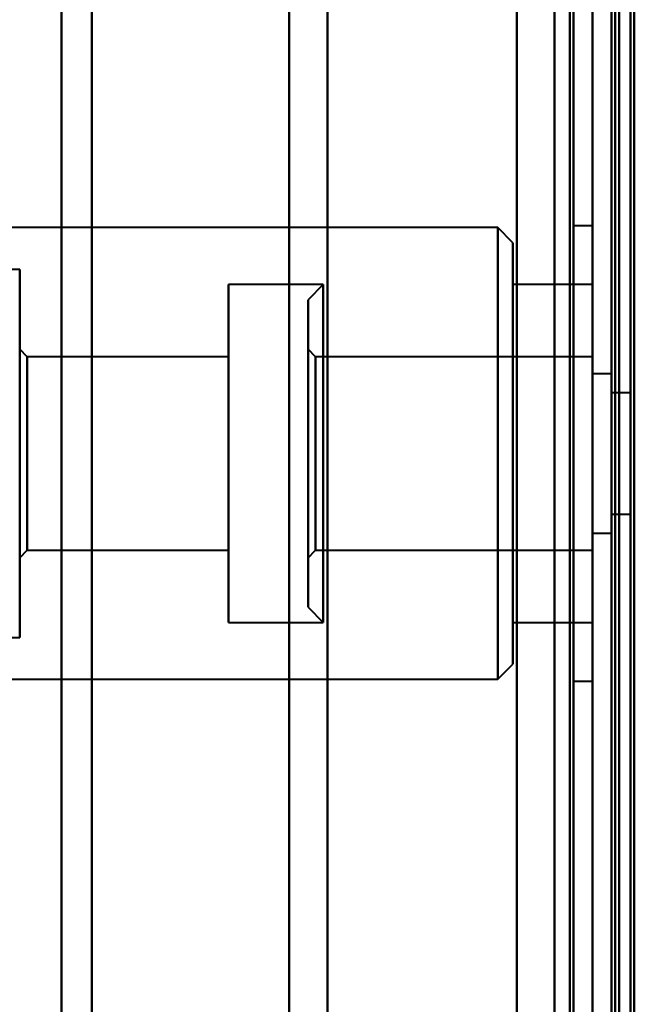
# Model space of a CAD drawing. Header units: millimetres. Extents: x -1352 to 2139, y -120 to 1010.
# Tile 17 of 77: x -517 to -501, y 245 to 271. Entities that reach past the tile are written whole.
import ezdxf

# ---------------------------------------------------------------- set-up
doc = ezdxf.new("R2010")
doc.units = ezdxf.units.MM
doc.layers.add('G-IMPT', color=8, linetype='Continuous', lineweight=40)

# ---------------------------------------------------------------- blocks, each defined once
blk = doc.blocks.new('NEXA 700 CALQUES_dwg-751640-Avant')
at = {"layer": 'G-IMPT'}
for p, q in [((-501.97, 129.472), (-501.97, 902.272)), ((-501.47, 902.272), (-501.47, 129.472)), ((-501.97, 458.372), (-501.97, 188.372)), ((-501.97, 458.372), (-501.97, 188.372)), ((-501.97, 449.372), (-501.97, 197.372)), ((-502.97, 198.372), (-502.97, 448.372)), ((-501.27, 447.746), (-501.27, 198.998)), ((-501.27, 447.746), (-501.27, 198.998)), ((-515.97, 323.372), (-515.97, 197.372)), ((-515.97, 197.372), (-515.97, 323.372)), ((-515.168, 197.964), (-515.168, 323.372)), ((-515.168, 323.372), (-515.168, 197.964)), ((-509.97, 323.372), (-509.97, 198.372)), ((-509.97, 198.372), (-509.97, 323.372)), ((-508.959, 198.998), (-508.959, 323.372)), ((-508.959, 323.372), (-508.959, 198.998)), ((-502.97, 323.372), (-502.97, 198.372)), ((-502.97, 198.372), (-502.97, 323.372)), ((-502.47, 323.372), (-502.47, 196.872)), ((-502.47, 196.872), (-502.47, 323.372)), ((-501.97, 323.372), (-501.97, 197.372)), ((-501.97, 323.372), (-501.97, 196.872)), ((-501.97, 197.372), (-501.97, 323.372)), ((-501.97, 196.872), (-501.97, 323.372)), ((-501.97, 188.372), (-501.97, 323.372)), ((-501.97, 188.372), (-501.97, 323.372)), ((-501.27, 198.998), (-501.27, 323.372)), ((-501.27, 198.998), (-501.27, 323.372)), ((-501.27, 188.372), (-501.27, 323.372)), ((-501.27, 323.372), (-501.27, 188.372)), ((-504.47, 265.822), (-536.97, 265.822)), ((-504.07, 265.422), (-504.47, 265.822)), ((-504.47, 265.822), (-504.47, 257.593)), ((-504.47, 257.593), (-504.47, 265.822)), ((-501.97, 265.872), (-502.47, 265.872)), ((-502.47, 265.872), (-502.47, 259.872)), ((-502.47, 259.872), (-502.47, 265.872)), ((-501.97, 259.872), (-501.97, 265.872)), ((-501.97, 259.872), (-501.97, 265.872)), ((-501.97, 265.872), (-501.97, 253.872)), ((-501.97, 265.872), (-501.97, 253.872)), ((-504.07, 265.422), (-504.07, 257.746)), ((-504.07, 257.746), (-504.07, 265.422)), ((-517.07, 264.722), (-538.07, 264.722)), ((-517.07, 264.722), (-517.07, 258.015)), ((-517.07, 258.015), (-517.07, 264.722)), ((-509.07, 264.322), (-511.57, 264.322)), ((-511.57, 258.168), (-511.57, 264.322)), ((-511.57, 264.322), (-511.57, 258.168)), ((-509.07, 264.322), (-509.47, 263.922)), ((-509.07, 259.872), (-509.07, 264.322)), ((-509.07, 264.322), (-509.07, 259.872)), ((-501.97, 264.322), (-504.07, 264.322)), ((-504.07, 264.322), (-504.07, 258.168)), ((-504.07, 258.168), (-504.07, 264.322)), ((-501.97, 264.322), (-501.97, 261.577)), ((-501.97, 264.322), (-501.97, 258.168)), ((-501.97, 255.422), (-501.97, 264.322)), ((-501.97, 255.422), (-501.97, 264.322)), ((-509.47, 259.872), (-509.47, 263.922)), ((-509.47, 263.922), (-509.47, 259.872)), ((-516.87, 262.422), (-517.07, 262.622)), ((-517.07, 262.622), (-517.07, 258.819)), ((-517.07, 258.819), (-517.07, 262.622)), ((-509.27, 262.422), (-509.47, 262.622)), ((-509.47, 259.872), (-509.47, 262.622)), ((-509.47, 262.622), (-509.47, 259.872)), ((-511.57, 262.422), (-516.87, 262.422)), ((-516.87, 258.896), (-516.87, 262.422)), ((-516.87, 262.422), (-516.87, 258.896)), ((-511.57, 258.896), (-511.57, 262.422)), ((-511.57, 262.422), (-511.57, 258.896)), ((-501.97, 262.422), (-509.27, 262.422)), ((-509.27, 259.872), (-509.27, 262.422)), ((-509.27, 262.422), (-509.27, 260.849)), ((-509.27, 262.422), (-509.27, 262.228)), ((-501.97, 258.896), (-501.97, 262.422)), ((-501.97, 260.849), (-501.97, 262.422)), ((-501.97, 262.422), (-501.97, 257.322)), ((-501.97, 262.422), (-501.97, 257.322)), ((-509.27, 259.872), (-509.27, 262.228)), ((-509.27, 262.228), (-509.27, 258.896)), ((-504.47, 262.151), (-504.47, 253.922)), ((-504.47, 253.922), (-504.47, 262.151)), ((-504.07, 261.998), (-504.07, 254.322)), ((-504.07, 254.322), (-504.07, 261.998)), ((-517.07, 261.73), (-517.07, 255.022)), ((-517.07, 255.022), (-517.07, 261.73)), ((-501.47, 261.972), (-501.97, 261.972)), ((-501.97, 261.972), (-501.97, 259.872)), ((-501.97, 259.872), (-501.97, 261.972)), ((-501.47, 261.972), (-501.47, 259.872)), ((-501.47, 259.872), (-501.47, 261.972)), ((-511.57, 255.422), (-511.57, 261.577)), ((-511.57, 261.577), (-511.57, 255.422)), ((-509.07, 255.422), (-509.07, 261.577)), ((-504.07, 261.577), (-504.07, 255.422)), ((-504.07, 255.422), (-504.07, 261.577)), ((-501.97, 261.577), (-501.97, 255.422)), ((-500.97, 261.472), (-501.47, 261.472)), ((-501.47, 261.472), (-501.47, 259.872)), ((-501.47, 261.472), (-501.47, 259.872)), ((-501.47, 258.272), (-501.47, 261.472)), ((-501.47, 258.272), (-501.47, 261.472)), ((-500.97, 261.472), (-500.97, 258.272)), ((-500.97, 261.472), (-500.97, 258.272)), ((-500.97, 259.872), (-500.97, 261.472)), ((-500.97, 259.872), (-500.97, 261.472)), ((-517.07, 260.926), (-517.07, 257.122)), ((-517.07, 257.122), (-517.07, 260.926)), ((-516.87, 257.322), (-516.87, 260.849)), ((-516.87, 260.849), (-516.87, 257.322)), ((-511.57, 257.322), (-511.57, 260.849)), ((-511.57, 260.849), (-511.57, 257.322)), ((-509.27, 260.849), (-509.27, 257.322)), ((-501.97, 257.322), (-501.97, 260.849)), ((-509.47, 255.822), (-509.47, 259.872)), ((-509.47, 259.872), (-509.47, 255.822)), ((-509.47, 257.122), (-509.47, 259.872)), ((-509.47, 259.872), (-509.47, 257.122)), ((-509.27, 257.322), (-509.27, 259.872)), ((-509.07, 258.168), (-509.07, 259.872)), ((-509.07, 259.872), (-509.07, 255.422)), ((-502.47, 259.872), (-502.47, 253.872)), ((-502.47, 253.872), (-502.47, 259.872)), ((-501.97, 253.872), (-501.97, 259.872)), ((-501.97, 259.872), (-501.97, 257.772)), ((-501.97, 257.772), (-501.97, 259.872)), ((-501.47, 259.872), (-501.47, 258.272)), ((-501.47, 259.872), (-501.47, 257.772)), ((-501.47, 257.772), (-501.47, 259.872)), ((-500.97, 258.272), (-500.97, 259.872)), ((-501.47, 258.272), (-500.97, 258.272)), ((-501.97, 257.772), (-501.47, 257.772)), ((-517.07, 257.122), (-516.87, 257.322)), ((-516.87, 257.322), (-511.57, 257.322)), ((-509.47, 257.122), (-509.27, 257.322)), ((-509.27, 257.322), (-501.97, 257.322)), ((-509.47, 255.822), (-509.07, 255.422)), ((-511.57, 255.422), (-509.07, 255.422)), ((-504.07, 255.422), (-501.97, 255.422)), ((-538.07, 255.022), (-517.07, 255.022)), ((-504.47, 253.922), (-504.07, 254.322)), ((-536.97, 253.922), (-504.47, 253.922)), ((-502.47, 253.872), (-501.97, 253.872))]:
    blk.add_line(p, q, dxfattribs=at)
at = {"layer": 'G-IMPT', "flags": 128}
for points in [[(-503.97, 902.772), (-503.97, 709.322), (-503.97, 515.872), (-503.97, 322.422), (-503.97, 128.972)], [(-503.97, 128.972), (-503.97, 322.422), (-503.97, 515.872), (-503.97, 709.322), (-503.97, 902.772)], [(-503.97, 902.772), (-503.97, 709.322), (-503.97, 515.872), (-503.97, 322.422), (-503.97, 128.972)], [(-503.97, 128.972), (-503.97, 322.422), (-503.97, 515.872), (-503.97, 709.322), (-503.97, 902.772)], [(-501.97, 128.972), (-501.97, 322.422), (-501.97, 515.872), (-501.97, 709.322), (-501.97, 902.772)], [(-501.97, 902.772), (-501.97, 709.322), (-501.97, 515.872), (-501.97, 322.422), (-501.97, 128.972)], [(-501.47, 128.972), (-501.47, 322.422), (-501.47, 515.872), (-501.47, 709.322), (-501.47, 902.772)], [(-501.37, 128.972), (-501.37, 322.422), (-501.37, 515.872), (-501.37, 709.322), (-501.37, 902.772)], [(-501.37, 902.772), (-501.37, 709.322), (-501.37, 515.872), (-501.37, 322.422), (-501.37, 128.972)], [(-501.37, 902.772), (-501.37, 709.322), (-501.37, 515.872), (-501.37, 322.422), (-501.37, 128.972)], [(-503.97, 129.472), (-503.97, 322.672), (-503.97, 515.872), (-503.97, 709.072), (-503.97, 902.272)], [(-503.97, 902.272), (-503.97, 709.072), (-503.97, 515.872), (-503.97, 322.672), (-503.97, 129.472)], [(-503.97, 902.272), (-503.97, 709.072), (-503.97, 515.872), (-503.97, 322.672), (-503.97, 129.472)], [(-503.97, 129.472), (-503.97, 322.672), (-503.97, 515.872), (-503.97, 709.072), (-503.97, 902.272)], [(-502.57, 902.272), (-502.57, 709.072), (-502.57, 515.872), (-502.57, 322.672), (-502.57, 129.472)], [(-502.57, 129.472), (-502.57, 322.672), (-502.57, 515.872), (-502.57, 709.072), (-502.57, 902.272)], [(-502.57, 902.272), (-502.57, 709.072), (-502.57, 515.872), (-502.57, 322.672), (-502.57, 129.472)], [(-502.57, 129.472), (-502.57, 322.672), (-502.57, 515.872), (-502.57, 709.072), (-502.57, 902.272)], [(-502.57, 902.272), (-502.57, 709.072), (-502.57, 515.872), (-502.57, 322.672), (-502.57, 129.472)], [(-502.57, 129.472), (-502.57, 322.672), (-502.57, 515.872), (-502.57, 709.072), (-502.57, 902.272)], [(-502.47, 902.272), (-502.47, 709.072), (-502.47, 515.872), (-502.47, 322.672), (-502.47, 129.472)], [(-502.47, 129.472), (-502.47, 322.672), (-502.47, 515.872), (-502.47, 709.072), (-502.47, 902.272)], [(-501.97, 161.372), (-501.97, 346.597), (-501.97, 531.822), (-501.97, 717.047), (-501.97, 902.272)], [(-501.97, 129.472), (-501.97, 322.672), (-501.97, 515.872), (-501.97, 709.072), (-501.97, 902.272)], [(-501.97, 902.272), (-501.97, 717.047), (-501.97, 531.822), (-501.97, 346.597), (-501.97, 161.372)], [(-501.97, 902.272), (-501.97, 709.072), (-501.97, 515.872), (-501.97, 322.672), (-501.97, 129.472)], [(-501.97, 902.272), (-501.97, 709.072), (-501.97, 515.872), (-501.97, 322.672), (-501.97, 129.472)], [(-501.97, 129.472), (-501.97, 322.672), (-501.97, 515.872), (-501.97, 709.072), (-501.97, 902.272)], [(-501.47, 902.272), (-501.47, 709.072), (-501.47, 515.872), (-501.47, 322.672), (-501.47, 129.472)], [(-501.47, 129.472), (-501.47, 322.672), (-501.47, 515.872), (-501.47, 709.072), (-501.47, 902.272)], [(-501.47, 902.272), (-501.47, 709.072), (-501.47, 515.872), (-501.47, 322.672), (-501.47, 129.472)], [(-501.47, 129.472), (-501.47, 322.672), (-501.47, 515.872), (-501.47, 709.072), (-501.47, 902.272)], [(-501.47, 902.272), (-501.47, 709.072), (-501.47, 515.872), (-501.47, 322.672), (-501.47, 129.472)], [(-501.47, 129.472), (-501.47, 322.672), (-501.47, 515.872), (-501.47, 709.072), (-501.47, 902.272)], [(-500.97, 902.372), (-500.97, 709.122), (-500.97, 515.872), (-500.97, 322.622), (-500.97, 129.372)], [(-500.97, 129.372), (-500.97, 322.622), (-500.97, 515.872), (-500.97, 709.122), (-500.97, 902.372)], [(-500.97, 129.472), (-500.97, 322.672), (-500.97, 515.872), (-500.97, 709.072), (-500.97, 902.272)], [(-500.97, 902.272), (-500.97, 709.072), (-500.97, 515.872), (-500.97, 322.672), (-500.97, 129.472)], [(-500.87, 902.272), (-500.87, 717.047), (-500.87, 531.822), (-500.87, 346.597), (-500.87, 161.372)], [(-500.87, 161.372), (-500.87, 346.597), (-500.87, 531.822), (-500.87, 717.047), (-500.87, 902.272)]]:
    blk.add_lwpolyline(points, dxfattribs=at)

msp = doc.modelspace()

# ---------------------------------------------------------------- block references
at = {"layer": 'G-IMPT'}
msp.add_blockref('NEXA 700 CALQUES_dwg-751640-Avant', (0, 0), dxfattribs=at)

doc.saveas('drawing.dxf')
